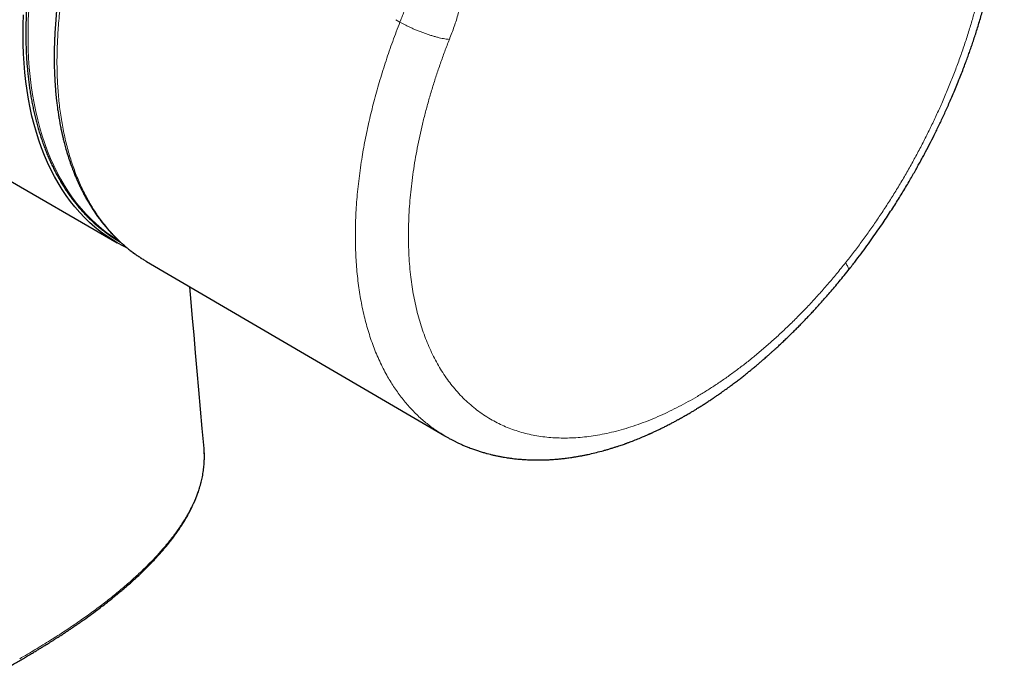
# Model space of a CAD drawing. Header units: millimetres. Extents: x 8 to 960, y 12 to 931.
# Tile 53 of 175: x 774 to 827, y 106 to 141. Entities that reach past the tile are written whole.
import ezdxf

# ---------------------------------------------------------------- set-up
doc = ezdxf.new("R2010")
doc.units = ezdxf.units.MM

msp = doc.modelspace()

# ---------------------------------------------------------------- linework, layer by layer
at = {"color": 8, "linetype": 'Continuous', "lineweight": 0}
msp.add_line((794.278, 140.948), (794.492, 140.823), dxfattribs=at)
at = {"color": 7, "linetype": 'Continuous', "lineweight": 30}
for p, q in [((764.141, 137.88), (779.424, 129.057)), ((780.951, 128.091), (780.974, 128.078)), ((780.963, 128.085), (780.983, 128.073)), ((780.973, 128.076), (796.879, 118.781)), ((784.043, 118.112), (784.044, 118.106))]:
    msp.add_line(p, q, dxfattribs=at)
at = {"color": 7, "linetype": 'Continuous', "lineweight": 30, "flags": 128}
for points in [[(779.967, 128.771), (779.745, 128.882), (779.423, 129.058), (779.11, 129.249), (778.805, 129.453), (778.509, 129.672), (778.222, 129.905), (777.944, 130.152), (777.676, 130.412), (777.417, 130.686), (777.167, 130.973), (776.928, 131.273), (776.698, 131.586), (776.479, 131.912), (776.27, 132.25), (776.071, 132.6), (775.883, 132.962), (775.706, 133.336), (775.54, 133.722), (775.384, 134.118), (775.24, 134.526), (775.107, 134.944), (774.985, 135.373), (774.875, 135.811), (774.776, 136.26), (774.688, 136.717), (774.612, 137.185), (774.548, 137.66), (774.495, 138.145), (774.454, 138.637), (774.424, 139.137), (774.407, 139.645), (774.401, 140.16), (774.407, 140.682), (774.424, 141.21)], [(784.046, 118.112), (783.953, 119.167), (783.862, 120.21), (783.772, 121.231), (783.685, 122.229), (783.599, 123.206), (783.516, 124.16), (783.439, 125.039), (783.364, 125.898), (783.291, 126.721)]]:
    msp.add_lwpolyline(points, dxfattribs=at)
at = {"color": 8, "linetype": 'Continuous', "lineweight": 0, "flags": 128}
msp.add_lwpolyline([(774.701, 141.476), (774.677, 140.948), (774.664, 140.425), (774.663, 139.909), (774.674, 139.4), (774.696, 138.898), (774.73, 138.404), (774.776, 137.918), (774.833, 137.44), (774.902, 136.97), (774.982, 136.51), (775.074, 136.059), (775.178, 135.617), (775.292, 135.185), (775.418, 134.763), (775.555, 134.352), (775.703, 133.951), (775.862, 133.561), (776.032, 133.183), (776.213, 132.816), (776.404, 132.461), (776.606, 132.117), (776.818, 131.786), (777.04, 131.468), (777.272, 131.162), (777.515, 130.869), (777.767, 130.589), (778.028, 130.322), (778.299, 130.069), (778.579, 129.83), (778.868, 129.604), (779.166, 129.392), (779.473, 129.195), (779.512, 129.171)], dxfattribs=at)
at = {"color": 7, "linetype": 'Continuous', "lineweight": 30}
for points, knots in [([(782.539, 161.495), (782.464, 161.397), (782.31, 161.196), (782.079, 160.887), (781.848, 160.57), (781.618, 160.25), (781.392, 159.928), (781.168, 159.603), (780.947, 159.275), (780.729, 158.945), (780.514, 158.612), (780.302, 158.277), (780.093, 157.94), (779.888, 157.601), (779.685, 157.259), (779.485, 156.916), (779.289, 156.57), (779.097, 156.223), (778.907, 155.875), (778.721, 155.524), (778.539, 155.173), (778.36, 154.819), (778.185, 154.465), (778.013, 154.109), (777.845, 153.752), (777.681, 153.394), (777.52, 153.036), (777.364, 152.676), (777.211, 152.316), (777.062, 151.955), (776.917, 151.593), (776.776, 151.232), (776.639, 150.869), (776.506, 150.507), (776.377, 150.144), (776.253, 149.781), (776.132, 149.419), (776.016, 149.056), (775.904, 148.694), (775.796, 148.332), (775.693, 147.971), (775.594, 147.61), (775.499, 147.25), (775.408, 146.89), (775.322, 146.532), (775.24, 146.174), (775.163, 145.817), (775.09, 145.462), (775.022, 145.107), (774.958, 144.754), (774.899, 144.403), (774.844, 144.052), (774.794, 143.704), (774.749, 143.357), (774.708, 143.012), (774.671, 142.669), (774.64, 142.327), (774.612, 141.988), (774.59, 141.651), (774.572, 141.317), (774.559, 140.984), (774.55, 140.654), (774.546, 140.327), (774.546, 140.002), (774.552, 139.68), (774.562, 139.36), (774.576, 139.044), (774.595, 138.73), (774.619, 138.419), (774.648, 138.112), (774.681, 137.808), (774.719, 137.507), (774.761, 137.209), (774.808, 136.915), (774.859, 136.625), (774.916, 136.338), (774.976, 136.054), (775.041, 135.775), (775.111, 135.499), (775.185, 135.228), (775.264, 134.96), (775.347, 134.696), (775.435, 134.437), (775.527, 134.181), (775.624, 133.93), (775.725, 133.684), (775.83, 133.442), (775.939, 133.204), (776.053, 132.971), (776.171, 132.742), (776.293, 132.519), (776.42, 132.3), (776.55, 132.085), (776.685, 131.876), (776.824, 131.672), (776.967, 131.472), (777.113, 131.278), (777.264, 131.089), (777.419, 130.905), (777.577, 130.726), (777.739, 130.552), (777.905, 130.384), (778.075, 130.221), (778.249, 130.063), (778.426, 129.911), (778.606, 129.764), (778.79, 129.623), (778.978, 129.487), (779.169, 129.357), (779.364, 129.232), (779.505, 129.146), (779.582, 129.103), (779.593, 129.097)], [0, 0, 0, 0, 0.008686, 0.017857, 0.027028, 0.036199, 0.04537, 0.054541, 0.063712, 0.072883, 0.082054, 0.091225, 0.100395, 0.109566, 0.118737, 0.127907, 0.137078, 0.146249, 0.155419, 0.16459, 0.173761, 0.182932, 0.192102, 0.201273, 0.210444, 0.219615, 0.228786, 0.237958, 0.247129, 0.2563, 0.265472, 0.274644, 0.283816, 0.292988, 0.30216, 0.311332, 0.320504, 0.329677, 0.33885, 0.348023, 0.357196, 0.36637, 0.375543, 0.384717, 0.393891, 0.403066, 0.41224, 0.421415, 0.43059, 0.439766, 0.448941, 0.458117, 0.467294, 0.47647, 0.485647, 0.494824, 0.504001, 0.513178, 0.522356, 0.531534, 0.540712, 0.54989, 0.559069, 0.568247, 0.577426, 0.586605, 0.595784, 0.604963, 0.614142, 0.623321, 0.6325, 0.641679, 0.650857, 0.660036, 0.669214, 0.678391, 0.687568, 0.696745, 0.705921, 0.715096, 0.72427, 0.733443, 0.742615, 0.751786, 0.760955, 0.770123, 0.77929, 0.788454, 0.797617, 0.806778, 0.815936, 0.825093, 0.834247, 0.843398, 0.852547, 0.861694, 0.870837, 0.879978, 0.889117, 0.898253, 0.907386, 0.916516, 0.925645, 0.934771, 0.943894, 0.953016, 0.962136, 0.971255, 0.980373, 0.989489, 0.998605, 1, 1, 1, 1]), ([(818.379, 127.583), (818.497, 127.734), (818.73, 128.028), (819.066, 128.47), (819.384, 128.901), (819.686, 129.32), (819.971, 129.726), (820.234, 130.112), (820.478, 130.477), (820.703, 130.821), (820.914, 131.152), (821.113, 131.469), (821.305, 131.783), (821.491, 132.091), (821.669, 132.393), (821.833, 132.676), (821.983, 132.94), (822.121, 133.187), (822.253, 133.426), (822.382, 133.664), (822.557, 133.993), (822.778, 134.417), (823.042, 134.942), (823.305, 135.486), (823.567, 136.047), (823.795, 136.557), (823.987, 137.003), (824.143, 137.374), (824.289, 137.732), (824.425, 138.075), (824.551, 138.403), (824.667, 138.712), (824.772, 139.001), (824.87, 139.276), (824.966, 139.55), (825.062, 139.833), (825.159, 140.13), (825.259, 140.441), (825.359, 140.765), (825.459, 141.098), (825.566, 141.469), (825.677, 141.871), (825.79, 142.302), (825.873, 142.635), (825.93, 142.874), (825.964, 143.022), (825.999, 143.172), (826.033, 143.325), (826.067, 143.48), (826.1, 143.635), (826.128, 143.769), (826.15, 143.876), (826.164, 143.95), (826.176, 144.007), (826.184, 144.049), (826.191, 144.085), (826.199, 144.127), (826.211, 144.186), (826.226, 144.266), (826.245, 144.366), (826.266, 144.484), (826.289, 144.613), (826.34, 144.901), (826.411, 145.342), (826.475, 145.801), (826.516, 146.121), (826.537, 146.303), (826.557, 146.474), (826.574, 146.635), (826.589, 146.785), (826.6, 146.906), (826.609, 146.996), (826.614, 147.055), (826.618, 147.105), (826.622, 147.152), (826.626, 147.206), (826.632, 147.274), (826.638, 147.358), (826.646, 147.465), (826.655, 147.594), (826.664, 147.738), (826.673, 147.881), (826.68, 148.016), (826.686, 148.145), (826.691, 148.266), (826.695, 148.393), (826.699, 148.527), (826.703, 148.672), (826.706, 148.821), (826.707, 148.948), (826.708, 149.052), (826.708, 149.124), (826.708, 149.187), (826.708, 149.235), (826.708, 149.271), (826.708, 149.305), (826.707, 149.344), (826.707, 149.4), (826.706, 149.476), (826.705, 149.574), (826.702, 149.686), (826.699, 149.805), (826.693, 150.01), (826.681, 150.29), (826.664, 150.562), (826.651, 150.743), (826.644, 150.836), (826.637, 150.916), (826.632, 150.982), (826.627, 151.031), (826.624, 151.065), (826.622, 151.093), (826.619, 151.126), (826.614, 151.171), (826.609, 151.23), (826.602, 151.298), (826.592, 151.39), (826.58, 151.498), (826.566, 151.618), (826.546, 151.773), (826.52, 151.969), (826.485, 152.208), (826.445, 152.451), (826.401, 152.7), (826.359, 152.918), (826.321, 153.102), (826.29, 153.247), (826.259, 153.385), (826.229, 153.514), (826.197, 153.644), (826.162, 153.786), (826.122, 153.939), (826.079, 154.093), (826.038, 154.238), (825.998, 154.372), (825.961, 154.494), (825.927, 154.601), (825.898, 154.692), (825.873, 154.767), (825.851, 154.832), (825.829, 154.896), (825.804, 154.969), (825.775, 155.052), (825.741, 155.147), (825.701, 155.255), (825.656, 155.371), (825.611, 155.487), (825.566, 155.598), (825.523, 155.702), (825.48, 155.804), (825.436, 155.906), (825.383, 156.027), (825.319, 156.165), (825.243, 156.325), (825.17, 156.475), (825.1, 156.611), (825.041, 156.724), (824.986, 156.826), (824.935, 156.919), (824.884, 157.01), (824.83, 157.104), (824.774, 157.2), (824.715, 157.298), (824.655, 157.396), (824.59, 157.5), (824.519, 157.609), (824.446, 157.719), (824.376, 157.821), (824.315, 157.908), (824.258, 157.989), (824.2, 158.069), (824.135, 158.156), (824.064, 158.249), (823.986, 158.35), (823.91, 158.445), (823.841, 158.529), (823.78, 158.602), (823.719, 158.673), (823.66, 158.742), (823.604, 158.806), (823.553, 158.862), (823.503, 158.917), (823.448, 158.977), (823.383, 159.045), (823.314, 159.117), (823.245, 159.187), (823.175, 159.257), (823.104, 159.326), (823.032, 159.395), (822.961, 159.462), (822.889, 159.527), (822.815, 159.594), (822.735, 159.665), (822.648, 159.739), (822.567, 159.807), (822.495, 159.866), (822.434, 159.915), (822.377, 159.96), (822.324, 160.001), (822.271, 160.042), (822.209, 160.089), (822.136, 160.143), (822.057, 160.201), (821.98, 160.255), (821.907, 160.306), (821.838, 160.353), (821.77, 160.398), (821.699, 160.444), (821.628, 160.49), (821.558, 160.534), (821.49, 160.576), (821.418, 160.619), (821.367, 160.65), (821.342, 160.664)], [0, 0, 0, 0, 0.013527, 0.026561, 0.039102, 0.051149, 0.062703, 0.073763, 0.083739, 0.093277, 0.102376, 0.111037, 0.119259, 0.127917, 0.13603, 0.143597, 0.150618, 0.157093, 0.16327, 0.169538, 0.175902, 0.189159, 0.202813, 0.216867, 0.23132, 0.246172, 0.256016, 0.265516, 0.274627, 0.283347, 0.291676, 0.299615, 0.306853, 0.313733, 0.320511, 0.327684, 0.335264, 0.343107, 0.351343, 0.359932, 0.368486, 0.379691, 0.390667, 0.401495, 0.405227, 0.409023, 0.412882, 0.416804, 0.420789, 0.424837, 0.428806, 0.431168, 0.433086, 0.434559, 0.435588, 0.43631, 0.437366, 0.438837, 0.440935, 0.443535, 0.446638, 0.450103, 0.453585, 0.469127, 0.484672, 0.489749, 0.494564, 0.499116, 0.503406, 0.507432, 0.511176, 0.513075, 0.514671, 0.515961, 0.517045, 0.518467, 0.52031, 0.522575, 0.52526, 0.528965, 0.533028, 0.536923, 0.540626, 0.544139, 0.547461, 0.550593, 0.554586, 0.558503, 0.562606, 0.566896, 0.569111, 0.571241, 0.572983, 0.574326, 0.575269, 0.576049, 0.577139, 0.578551, 0.580783, 0.583525, 0.586777, 0.590246, 0.593661, 0.604177, 0.614156, 0.617175, 0.619907, 0.622235, 0.624158, 0.625677, 0.626514, 0.627182, 0.628115, 0.629437, 0.63115, 0.633249, 0.635448, 0.63927, 0.64282, 0.646101, 0.653167, 0.660345, 0.667712, 0.675307, 0.683272, 0.687914, 0.692554, 0.696901, 0.700943, 0.704822, 0.709351, 0.714548, 0.719594, 0.724329, 0.728753, 0.732816, 0.736378, 0.739429, 0.741968, 0.743855, 0.746018, 0.74846, 0.751224, 0.754458, 0.758176, 0.76232, 0.766508, 0.770314, 0.773893, 0.777498, 0.781134, 0.784782, 0.79046, 0.796138, 0.802276, 0.807021, 0.81126, 0.815024, 0.818571, 0.821953, 0.825486, 0.829431, 0.833133, 0.837011, 0.841089, 0.845479, 0.850181, 0.854507, 0.858099, 0.86102, 0.864578, 0.868201, 0.872158, 0.8766, 0.881363, 0.884598, 0.887883, 0.891131, 0.894341, 0.89732, 0.899887, 0.90217, 0.905042, 0.90838, 0.911958, 0.915402, 0.918705, 0.922269, 0.925748, 0.929147, 0.932467, 0.935839, 0.939591, 0.94371, 0.947785, 0.950711, 0.953508, 0.956046, 0.958309, 0.960544, 0.963107, 0.966553, 0.970142, 0.97343, 0.976417, 0.9793, 0.982187, 0.985237, 0.988702, 0.991718, 0.994744, 0.997496, 1, 1, 1, 1]), ([(783.722, 159.821), (783.671, 159.752), (783.515, 159.543), (783.263, 159.192), (782.969, 158.773), (782.674, 158.342), (782.38, 157.9), (782.087, 157.449), (781.813, 157.014), (781.555, 156.593), (781.312, 156.187), (781.085, 155.796), (780.873, 155.425), (780.678, 155.073), (780.497, 154.74), (780.33, 154.428), (780.155, 154.093), (779.968, 153.727), (779.766, 153.322), (779.567, 152.911), (779.371, 152.493), (779.176, 152.068), (778.973, 151.61), (778.763, 151.118), (778.546, 150.593), (778.335, 150.06), (778.131, 149.521), (777.937, 148.982), (777.754, 148.451), (777.583, 147.932), (777.424, 147.424), (777.278, 146.931), (777.143, 146.452), (777.018, 145.982), (776.9, 145.509), (776.791, 145.049), (776.692, 144.598), (776.601, 144.159), (776.515, 143.709), (776.434, 143.248), (776.359, 142.781), (776.288, 142.289), (776.225, 141.782), (776.171, 141.269), (776.128, 140.777), (776.104, 140.41), (776.09, 140.166), (776.084, 140.045), (776.079, 139.943), (776.076, 139.861), (776.074, 139.801), (776.072, 139.758), (776.071, 139.72), (776.069, 139.672), (776.068, 139.61), (776.065, 139.51), (776.062, 139.376), (776.059, 139.208), (776.058, 139.032), (776.058, 138.847), (776.06, 138.621), (776.065, 138.349), (776.076, 138.031), (776.092, 137.7), (776.115, 137.36), (776.144, 137.012), (776.176, 136.697), (776.21, 136.414), (776.243, 136.166), (776.281, 135.915), (776.322, 135.663), (776.361, 135.447), (776.394, 135.273), (776.419, 135.147), (776.442, 135.039), (776.461, 134.949), (776.477, 134.878), (776.489, 134.823), (776.499, 134.781), (776.506, 134.751), (776.513, 134.723), (776.52, 134.69), (776.531, 134.645), (776.55, 134.569), (776.576, 134.464), (776.609, 134.333), (776.647, 134.195), (776.69, 134.039), (776.741, 133.867), (776.798, 133.681), (776.857, 133.498), (776.918, 133.319), (776.979, 133.146), (777.047, 132.963), (777.122, 132.772), (777.203, 132.576), (777.267, 132.427), (777.314, 132.321), (777.344, 132.255), (777.373, 132.191), (777.402, 132.129), (777.429, 132.071), (777.452, 132.023), (777.47, 131.987), (777.482, 131.963), (777.491, 131.945), (777.499, 131.928), (777.509, 131.909), (777.52, 131.886), (777.538, 131.849), (777.565, 131.797), (777.602, 131.725), (777.645, 131.642), (777.696, 131.549), (777.752, 131.446), (777.814, 131.337), (777.88, 131.223), (777.951, 131.105), (778.025, 130.985), (778.118, 130.839), (778.233, 130.666), (778.343, 130.509), (778.428, 130.392), (778.482, 130.32), (778.53, 130.256), (778.57, 130.205), (778.601, 130.165), (778.627, 130.132), (778.65, 130.103), (778.675, 130.072), (778.714, 130.024), (778.769, 129.957), (778.841, 129.872), (778.92, 129.782), (779.001, 129.69), (779.086, 129.598), (779.162, 129.517), (779.23, 129.447), (779.289, 129.386), (779.35, 129.327), (779.41, 129.268), (779.467, 129.213), (779.519, 129.165), (779.562, 129.125), (779.596, 129.094), (779.624, 129.068), (779.65, 129.045), (779.682, 129.017), (779.722, 128.981), (779.774, 128.936), (779.834, 128.885), (779.904, 128.827), (779.982, 128.763), (780.069, 128.694), (780.161, 128.623), (780.256, 128.552), (780.375, 128.466), (780.514, 128.369), (780.675, 128.263), (780.785, 128.192), (780.843, 128.157), (780.848, 128.154)], [0, 0, 0, 0, 0.006149, 0.018782, 0.030983, 0.042757, 0.056094, 0.068854, 0.081043, 0.092667, 0.103948, 0.114648, 0.124769, 0.134313, 0.14328, 0.151671, 0.159487, 0.17022, 0.18094, 0.191817, 0.20285, 0.214033, 0.225364, 0.2389, 0.252628, 0.266538, 0.280608, 0.294749, 0.308565, 0.322087, 0.335326, 0.348285, 0.360745, 0.372943, 0.385239, 0.398073, 0.409392, 0.421095, 0.433134, 0.445508, 0.458221, 0.47104, 0.485711, 0.499905, 0.513631, 0.526897, 0.53091, 0.534381, 0.537287, 0.539627, 0.5414, 0.542394, 0.543345, 0.544712, 0.546501, 0.548713, 0.553293, 0.558148, 0.563271, 0.568663, 0.574323, 0.583241, 0.592751, 0.602737, 0.613081, 0.623777, 0.634821, 0.642547, 0.650431, 0.658472, 0.666672, 0.674971, 0.679699, 0.683881, 0.687518, 0.690611, 0.692877, 0.694724, 0.696151, 0.697159, 0.697844, 0.698952, 0.70051, 0.702517, 0.706739, 0.711257, 0.716067, 0.72117, 0.727627, 0.734376, 0.741027, 0.747553, 0.753956, 0.760236, 0.768078, 0.77566, 0.782807, 0.785492, 0.788107, 0.790652, 0.793127, 0.795527, 0.797574, 0.798925, 0.799903, 0.800523, 0.801151, 0.801934, 0.802875, 0.803972, 0.80639, 0.809335, 0.812806, 0.816692, 0.821077, 0.825791, 0.830703, 0.835811, 0.841114, 0.846612, 0.855454, 0.864749, 0.868528, 0.872095, 0.875155, 0.87771, 0.879619, 0.881096, 0.882464, 0.884005, 0.885718, 0.889586, 0.894122, 0.898733, 0.903589, 0.908482, 0.913412, 0.916719, 0.920043, 0.923383, 0.92674, 0.93, 0.932832, 0.935094, 0.936957, 0.938423, 0.939669, 0.941169, 0.943484, 0.946254, 0.949477, 0.953155, 0.957288, 0.961789, 0.966693, 0.971579, 0.976323, 0.984445, 0.992116, 0.999337, 1, 1, 1, 1]), ([(796.878, 118.782), (796.899, 118.77), (796.943, 118.744), (797.009, 118.707), (797.082, 118.666), (797.157, 118.625), (797.233, 118.585), (797.307, 118.546), (797.377, 118.51), (797.445, 118.477), (797.51, 118.445), (797.582, 118.411), (797.662, 118.373), (797.751, 118.333), (797.841, 118.293), (797.93, 118.255), (798.022, 118.217), (798.125, 118.175), (798.237, 118.131), (798.351, 118.089), (798.459, 118.05), (798.565, 118.013), (798.669, 117.979), (798.772, 117.946), (798.871, 117.916), (798.968, 117.887), (799.059, 117.861), (799.168, 117.831), (799.302, 117.797), (799.465, 117.757), (799.639, 117.719), (799.814, 117.683), (799.987, 117.652), (800.162, 117.622), (800.341, 117.596), (800.508, 117.574), (800.65, 117.558), (800.771, 117.546), (800.89, 117.535), (801.015, 117.525), (801.151, 117.516), (801.298, 117.508), (801.453, 117.501), (801.6, 117.497), (801.733, 117.496), (801.846, 117.495), (801.948, 117.496), (802.046, 117.497), (802.149, 117.5), (802.261, 117.503), (802.379, 117.508), (802.5, 117.515), (802.622, 117.522), (802.745, 117.531), (802.866, 117.541), (802.98, 117.551), (803.082, 117.562), (803.173, 117.572), (803.269, 117.583), (803.378, 117.596), (803.511, 117.614), (803.661, 117.635), (803.829, 117.662), (804.003, 117.691), (804.178, 117.723), (804.35, 117.757), (804.582, 117.806), (804.879, 117.874), (805.173, 117.949), (805.406, 118.013), (805.577, 118.062), (805.753, 118.115), (805.923, 118.168), (806.079, 118.218), (806.219, 118.265), (806.342, 118.307), (806.434, 118.339), (806.498, 118.362), (806.545, 118.379), (806.598, 118.398), (806.66, 118.421), (806.733, 118.448), (806.879, 118.503), (807.097, 118.588), (807.317, 118.678), (807.474, 118.745), (807.563, 118.782), (807.643, 118.817), (807.711, 118.847), (807.766, 118.871), (807.807, 118.89), (807.836, 118.903), (807.864, 118.915), (807.896, 118.93), (807.939, 118.95), (807.998, 118.976), (808.068, 119.009), (808.147, 119.046), (808.226, 119.083), (808.337, 119.136), (808.481, 119.206), (808.661, 119.296), (808.847, 119.391), (809.005, 119.474), (809.129, 119.54), (809.213, 119.585), (809.286, 119.625), (809.344, 119.657), (809.387, 119.68), (809.422, 119.7), (809.458, 119.72), (809.508, 119.748), (809.573, 119.785), (809.655, 119.831), (809.75, 119.886), (809.853, 119.946), (809.975, 120.018), (810.11, 120.098), (810.254, 120.185), (810.378, 120.262), (810.484, 120.329), (810.577, 120.387), (810.67, 120.446), (810.765, 120.507), (810.863, 120.571), (810.962, 120.636), (811.044, 120.69), (811.105, 120.731), (811.142, 120.756), (811.172, 120.776), (811.201, 120.796), (811.236, 120.82), (811.286, 120.853), (811.351, 120.898), (811.433, 120.954), (811.527, 121.02), (811.676, 121.125), (811.872, 121.264), (812.106, 121.436), (812.323, 121.598), (812.524, 121.751), (812.709, 121.895), (812.886, 122.034), (813.051, 122.166), (813.202, 122.288), (813.328, 122.391), (813.43, 122.476), (813.511, 122.545), (813.582, 122.604), (813.643, 122.655), (813.7, 122.704), (813.755, 122.751), (813.813, 122.801), (813.879, 122.858), (813.961, 122.929), (814.058, 123.014), (814.163, 123.107), (814.27, 123.203), (814.375, 123.297), (814.48, 123.392), (814.581, 123.485), (814.716, 123.609), (814.878, 123.761), (815.063, 123.937), (815.23, 124.097), (815.367, 124.231), (815.477, 124.34), (815.565, 124.427), (815.647, 124.51), (815.731, 124.594), (815.821, 124.685), (815.917, 124.784), (816.035, 124.905), (816.175, 125.052), (816.341, 125.226), (816.518, 125.416), (816.709, 125.623), (816.913, 125.849), (817.13, 126.093), (817.359, 126.355), (817.6, 126.635), (817.851, 126.933), (818.112, 127.251), (818.288, 127.471), (818.379, 127.583)], [0, 0, 0, 0, 0.002815, 0.006224, 0.010251, 0.014892, 0.01944, 0.023521, 0.027729, 0.031303, 0.034717, 0.038207, 0.0426, 0.047405, 0.052221, 0.056727, 0.061302, 0.066381, 0.072906, 0.078792, 0.084014, 0.0893, 0.094907, 0.09975, 0.104921, 0.109799, 0.114224, 0.118342, 0.125978, 0.133916, 0.142286, 0.151236, 0.159386, 0.167146, 0.176315, 0.185044, 0.190841, 0.196416, 0.201994, 0.20765, 0.213957, 0.220974, 0.228212, 0.235532, 0.241337, 0.246554, 0.251095, 0.255371, 0.260096, 0.265232, 0.270634, 0.276297, 0.281654, 0.287292, 0.293003, 0.29816, 0.302721, 0.306733, 0.310454, 0.315771, 0.321359, 0.32833, 0.336019, 0.34383, 0.351741, 0.359414, 0.366741, 0.382618, 0.398909, 0.405726, 0.413472, 0.421546, 0.429024, 0.435897, 0.442132, 0.447541, 0.4521, 0.454148, 0.456036, 0.458299, 0.461043, 0.464268, 0.467973, 0.480246, 0.492901, 0.496957, 0.500967, 0.504503, 0.507503, 0.509969, 0.511616, 0.512892, 0.513886, 0.515258, 0.517141, 0.519534, 0.52294, 0.526434, 0.5299, 0.53334, 0.541057, 0.548784, 0.556951, 0.565588, 0.569537, 0.573396, 0.576609, 0.579139, 0.581056, 0.582262, 0.583714, 0.585899, 0.588784, 0.592368, 0.596651, 0.60139, 0.605971, 0.612791, 0.619148, 0.625042, 0.62924, 0.633238, 0.637328, 0.641545, 0.645886, 0.650353, 0.654626, 0.656809, 0.658478, 0.659634, 0.660743, 0.662317, 0.664359, 0.667363, 0.671014, 0.675313, 0.680027, 0.690967, 0.701458, 0.711501, 0.720224, 0.728578, 0.736565, 0.744155, 0.75103, 0.757102, 0.76131, 0.765024, 0.768242, 0.770965, 0.773387, 0.776144, 0.778417, 0.781432, 0.785197, 0.789712, 0.794977, 0.799639, 0.804644, 0.809528, 0.814243, 0.81879, 0.828333, 0.837039, 0.844908, 0.851942, 0.856533, 0.860681, 0.864456, 0.868433, 0.872742, 0.877383, 0.882357, 0.889738, 0.897747, 0.906384, 0.915648, 0.925746, 0.936497, 0.947899, 0.959951, 0.972652, 0.986002, 1, 1, 1, 1]), ([(773.399, 106.345), (773.498, 106.4), (773.691, 106.508), (773.97, 106.666), (774.23, 106.816), (774.471, 106.956), (774.693, 107.087), (774.898, 107.209), (775.085, 107.322), (775.257, 107.426), (775.413, 107.521), (775.553, 107.608), (775.675, 107.683), (775.778, 107.748), (775.863, 107.801), (775.934, 107.846), (775.993, 107.883), (776.041, 107.914), (776.081, 107.939), (776.123, 107.966), (776.175, 108), (776.242, 108.042), (776.321, 108.094), (776.415, 108.155), (776.535, 108.233), (776.678, 108.327), (776.84, 108.435), (777.002, 108.544), (777.163, 108.653), (777.322, 108.762), (777.479, 108.872), (777.725, 109.045), (778.054, 109.282), (778.413, 109.548), (778.712, 109.777), (778.954, 109.966), (779.185, 110.151), (779.405, 110.33), (779.615, 110.504), (779.815, 110.675), (780.019, 110.852), (780.231, 111.041), (780.453, 111.243), (780.679, 111.455), (780.906, 111.675), (781.144, 111.913), (781.387, 112.166), (781.577, 112.373), (781.709, 112.52), (781.785, 112.606), (781.858, 112.691), (781.926, 112.771), (781.98, 112.836), (782.022, 112.886), (782.053, 112.924), (782.079, 112.955), (782.1, 112.981), (782.117, 113.002), (782.135, 113.024), (782.158, 113.053), (782.189, 113.091), (782.227, 113.14), (782.273, 113.199), (782.324, 113.265), (782.411, 113.378), (782.526, 113.534), (782.666, 113.732), (782.798, 113.926), (782.925, 114.123), (783.052, 114.33), (783.179, 114.549), (783.278, 114.733), (783.351, 114.875), (783.397, 114.968), (783.438, 115.055), (783.474, 115.132), (783.505, 115.198), (783.53, 115.255), (783.55, 115.303), (783.568, 115.344), (783.585, 115.384), (783.603, 115.428), (783.624, 115.48), (783.651, 115.549), (783.685, 115.638), (783.725, 115.749), (783.767, 115.871), (783.81, 116.006), (783.853, 116.152), (783.893, 116.302), (783.929, 116.454), (783.961, 116.608), (783.99, 116.767), (784.014, 116.927), (784.033, 117.084), (784.048, 117.236), (784.059, 117.401), (784.065, 117.578), (784.064, 117.764), (784.059, 117.939), (784.05, 118.052), (784.046, 118.105)], [0, 0, 0, 0, 0.017691, 0.03435, 0.049978, 0.064576, 0.078144, 0.090683, 0.102192, 0.112671, 0.122545, 0.131289, 0.138902, 0.145384, 0.150736, 0.154956, 0.158875, 0.161908, 0.164075, 0.166515, 0.169882, 0.174091, 0.179194, 0.185191, 0.192082, 0.202322, 0.212968, 0.223575, 0.234142, 0.244671, 0.25516, 0.265611, 0.294146, 0.322377, 0.340263, 0.357588, 0.37435, 0.390549, 0.406186, 0.421261, 0.436172, 0.453169, 0.470805, 0.48908, 0.507997, 0.527373, 0.549523, 0.571857, 0.578914, 0.585989, 0.593083, 0.599748, 0.605475, 0.608991, 0.612028, 0.614587, 0.616667, 0.618268, 0.619831, 0.622026, 0.625179, 0.629106, 0.633806, 0.639263, 0.64492, 0.660986, 0.676555, 0.691627, 0.70666, 0.722581, 0.739417, 0.757167, 0.764508, 0.771762, 0.778296, 0.784071, 0.789088, 0.793347, 0.796847, 0.799821, 0.802572, 0.805866, 0.809703, 0.814083, 0.821453, 0.829681, 0.838766, 0.848708, 0.859508, 0.871168, 0.881845, 0.893154, 0.905053, 0.916817, 0.928181, 0.939144, 0.949707, 0.963573, 0.976679, 0.989022, 1, 1, 1, 1])]:
    msp.add_open_spline(points, degree=3, knots=knots, dxfattribs=at)
at = {"color": 8, "linetype": 'Continuous', "lineweight": 0}
for points, knots in [([(783.855, 159.633), (783.699, 159.421), (783.31, 158.892), (782.715, 158.019), (782.071, 157.021), (781.455, 156.006), (780.869, 154.976), (780.312, 153.934), (779.787, 152.88), (779.294, 151.817), (778.834, 150.747), (778.407, 149.671), (778.015, 148.592), (777.659, 147.511), (777.339, 146.429), (777.056, 145.35), (776.812, 144.277), (776.609, 143.215), (776.446, 142.171), (776.324, 141.147), (776.244, 140.146), (776.205, 139.168), (776.206, 138.216), (776.248, 137.291), (776.33, 136.395), (776.453, 135.529), (776.615, 134.694), (776.818, 133.892), (777.06, 133.125), (777.341, 132.395), (777.662, 131.702), (778.022, 131.048), (778.42, 130.437), (778.855, 129.871), (779.323, 129.353), (779.822, 128.884), (780.355, 128.471), (780.733, 128.208), (780.94, 128.097), (780.951, 128.091)], [0, 0, 0, 0, 0.0187955, 0.0468674, 0.0748466, 0.102753, 0.1306055, 0.1584225, 0.1862219, 0.2140211, 0.241838, 0.2696903, 0.2975963, 0.3255751, 0.3536464, 0.3818311, 0.4101514, 0.4384716, 0.4666559, 0.4947266, 0.5227045, 0.5506095, 0.5784607, 0.6062764, 0.6340744, 0.6618725, 0.6896883, 0.7175398, 0.7454452, 0.7734236, 0.8014949, 0.8296799, 0.858001, 0.8863222, 0.9145076, 0.9425795, 0.9705587, 0.9984651, 1, 1, 1, 1]), ([(810.572, 156.799), (810.75, 156.905), (811.107, 157.115), (811.64, 157.404), (812.173, 157.672), (812.704, 157.919), (813.232, 158.143), (813.747, 158.341), (814.248, 158.513), (814.736, 158.662), (815.219, 158.79), (815.697, 158.897), (816.17, 158.983), (816.637, 159.048), (817.098, 159.092), (817.551, 159.115), (817.998, 159.117), (818.434, 159.098), (818.86, 159.059), (819.274, 158.999), (819.68, 158.92), (820.087, 158.817), (820.494, 158.69), (820.9, 158.536), (821.293, 158.358), (821.674, 158.158), (822.041, 157.935), (822.389, 157.695), (822.716, 157.439), (823.025, 157.168), (823.321, 156.879), (823.603, 156.571), (823.872, 156.245), (824.127, 155.9), (824.367, 155.537), (824.593, 155.157), (824.804, 154.76), (824.999, 154.348), (825.178, 153.924), (825.341, 153.486), (825.49, 153.035), (825.627, 152.556), (825.751, 152.051), (825.861, 151.517), (825.952, 150.968), (826.026, 150.405), (826.081, 149.828), (826.116, 149.25), (826.134, 148.671), (826.135, 148.094), (826.12, 147.507), (826.089, 146.911), (826.042, 146.307), (825.979, 145.695), (825.899, 145.076), (825.804, 144.45), (825.692, 143.819), (825.565, 143.186), (825.424, 142.553), (825.268, 141.92), (825.098, 141.284), (824.909, 140.628), (824.698, 139.953), (824.466, 139.261), (824.217, 138.567), (823.953, 137.874), (823.672, 137.183), (823.382, 136.506), (823.083, 135.845), (822.777, 135.201), (822.458, 134.56), (822.126, 133.924), (821.783, 133.293), (821.428, 132.668), (821.061, 132.049), (820.683, 131.438), (820.295, 130.834), (819.899, 130.243), (819.496, 129.663), (819.086, 129.097), (818.668, 128.539), (818.383, 128.177), (818.24, 127.996)], [0, 0, 0, 0, 0.0130663, 0.026133, 0.0392, 0.0522673, 0.0653345, 0.0784016, 0.0907218, 0.1030419, 0.1153617, 0.1276815, 0.1400016, 0.152322, 0.1646427, 0.1769636, 0.1892844, 0.201605, 0.2137052, 0.2258048, 0.237904, 0.2500027, 0.2630678, 0.2761333, 0.2891995, 0.3022664, 0.3153341, 0.3284022, 0.3407238, 0.3530453, 0.3653665, 0.3776871, 0.3900073, 0.4023271, 0.4146466, 0.4269662, 0.4392861, 0.4516064, 0.4637071, 0.475808, 0.4879089, 0.5000096, 0.5130764, 0.5261427, 0.5392083, 0.5522734, 0.5653386, 0.5784041, 0.5907238, 0.603044, 0.6153647, 0.6276857, 0.6400068, 0.6523276, 0.6646481, 0.676968, 0.6892874, 0.7016065, 0.7137058, 0.7258056, 0.7379058, 0.750006, 0.7630728, 0.7761393, 0.7892055, 0.8022715, 0.8153375, 0.8284037, 0.8407235, 0.8530434, 0.8653634, 0.8776832, 0.8900029, 0.9023223, 0.9146418, 0.9269613, 0.9392811, 0.9516011, 0.9637011, 0.9758011, 0.9879007, 1, 1, 1, 1]), ([(797.124, 139.899), (797.169, 140.014), (797.259, 140.242), (797.386, 140.586), (797.499, 140.929), (797.599, 141.271), (797.684, 141.611), (797.755, 141.946), (797.815, 142.289), (797.862, 142.636), (797.895, 142.989), (797.914, 143.334), (797.92, 143.672), (797.912, 144.002), (797.89, 144.322), (797.854, 144.632), (797.804, 144.93), (797.738, 145.216), (797.657, 145.486), (797.56, 145.739), (797.447, 145.972), (797.319, 146.187), (797.225, 146.321), (797.178, 146.388)], [0, 0, 0, 0, 0.044813, 0.08956, 0.134393, 0.179251, 0.224058, 0.268816, 0.313568, 0.362822, 0.412114, 0.461435, 0.510754, 0.560051, 0.609321, 0.658569, 0.707814, 0.757086, 0.806398, 0.854819, 0.903202, 0.951592, 1, 1, 1, 1]), ([(794.492, 140.823), (794.523, 140.902), (794.586, 141.06), (794.678, 141.303), (794.765, 141.557), (794.846, 141.822), (794.917, 142.1), (794.977, 142.389), (795.026, 142.687), (795.061, 142.99), (795.084, 143.294), (795.092, 143.594), (795.086, 143.887), (795.067, 144.167), (795.035, 144.431), (794.99, 144.675), (794.934, 144.897), (794.868, 145.095), (794.793, 145.27), (794.71, 145.424), (794.623, 145.562), (794.562, 145.648), (794.532, 145.69)], [0, 0, 0, 0, 0.040933, 0.082924, 0.126743, 0.17291, 0.221707, 0.273173, 0.327117, 0.383136, 0.440661, 0.499004, 0.557412, 0.615121, 0.671422, 0.725709, 0.777533, 0.826653, 0.873066, 0.917029, 0.959071, 1, 1, 1, 1]), ([(796.881, 118.785), (796.736, 118.871), (796.408, 119.066), (795.93, 119.425), (795.44, 119.851), (794.98, 120.323), (794.549, 120.84), (794.15, 121.4), (793.765, 122.034), (793.402, 122.745), (793.069, 123.539), (792.785, 124.38), (792.55, 125.263), (792.364, 126.189), (792.228, 127.153), (792.142, 128.154), (792.105, 129.191), (792.119, 130.26), (792.184, 131.361), (792.3, 132.489), (792.458, 133.589), (792.651, 134.654), (792.872, 135.674), (793.127, 136.702), (793.418, 137.733), (793.742, 138.764), (794.096, 139.795), (794.36, 140.481), (794.492, 140.823)], [0, 0, 0, 0, 0.028397, 0.06428, 0.100267, 0.136382, 0.17265, 0.209058, 0.245342, 0.287477, 0.32944, 0.371268, 0.412997, 0.454663, 0.496297, 0.537933, 0.579603, 0.621341, 0.663182, 0.705161, 0.747316, 0.783621, 0.820022, 0.856268, 0.892364, 0.928336, 0.964207, 1, 1, 1, 1]), ([(794.492, 140.823), (794.535, 140.798), (794.624, 140.747), (794.772, 140.669), (794.931, 140.589), (795.102, 140.509), (795.282, 140.429), (795.469, 140.351), (795.661, 140.277), (795.854, 140.206), (796.045, 140.142), (796.232, 140.084), (796.411, 140.033), (796.58, 139.99), (796.738, 139.955), (796.881, 139.929), (797.011, 139.91), (797.087, 139.903), (797.124, 139.899)], [0, 0, 0, 0, 0.057285, 0.116497, 0.177469, 0.239988, 0.303803, 0.368626, 0.434138, 0.5, 0.565863, 0.631375, 0.696197, 0.760012, 0.822531, 0.883503, 0.942716, 1, 1, 1, 1]), ([(818.24, 127.996), (818.084, 127.802), (817.773, 127.415), (817.294, 126.852), (816.809, 126.301), (816.316, 125.766), (815.816, 125.246), (815.32, 124.751), (814.828, 124.282), (814.341, 123.837), (813.85, 123.408), (813.356, 122.995), (812.859, 122.599), (812.359, 122.22), (811.858, 121.858), (811.355, 121.515), (810.851, 121.189), (810.35, 120.884), (809.853, 120.599), (809.359, 120.334), (808.866, 120.088), (808.361, 119.854), (807.846, 119.636), (807.321, 119.434), (806.8, 119.255), (806.283, 119.1), (805.772, 118.967), (805.275, 118.86), (804.794, 118.778), (804.328, 118.717), (803.869, 118.678), (803.417, 118.66), (802.972, 118.663), (802.535, 118.687), (802.107, 118.732), (801.687, 118.798), (801.277, 118.885), (800.878, 118.992), (800.492, 119.12), (800.119, 119.266), (799.756, 119.433), (799.395, 119.624), (799.036, 119.841), (798.681, 120.086), (798.341, 120.352), (798.015, 120.641), (797.703, 120.95), (797.412, 121.275), (797.142, 121.613), (796.89, 121.962), (796.654, 122.329), (796.431, 122.713), (796.224, 123.114), (796.031, 123.532), (795.853, 123.966), (795.691, 124.415), (795.544, 124.879), (795.413, 125.355), (795.299, 125.841), (795.2, 126.338), (795.117, 126.848), (795.049, 127.384), (794.995, 127.946), (794.959, 128.536), (794.94, 129.138), (794.94, 129.751), (794.959, 130.375), (794.995, 130.997), (795.047, 131.615), (795.114, 132.229), (795.197, 132.849), (795.296, 133.476), (795.411, 134.109), (795.543, 134.746), (795.69, 135.388), (795.852, 136.034), (796.03, 136.682), (796.221, 137.329), (796.426, 137.974), (796.645, 138.616), (796.876, 139.258), (797.041, 139.686), (797.124, 139.899)], [0, 0, 0, 0, 0.0130658, 0.0261321, 0.0391986, 0.0522652, 0.0653317, 0.078398, 0.0907175, 0.1030369, 0.1153565, 0.1276762, 0.1399961, 0.1523161, 0.164636, 0.1769557, 0.1892752, 0.2015946, 0.2136941, 0.2257938, 0.2378938, 0.249994, 0.2630608, 0.2761275, 0.2891938, 0.3022595, 0.3153252, 0.3283914, 0.3407116, 0.3530322, 0.3653532, 0.3776742, 0.3899951, 0.4023157, 0.4146356, 0.426955, 0.4392738, 0.4515924, 0.4636912, 0.4757904, 0.4878901, 0.4999904, 0.5130577, 0.5261253, 0.5391928, 0.55226, 0.5653268, 0.5783932, 0.5907127, 0.6030323, 0.6153522, 0.6276726, 0.6399935, 0.6523149, 0.6646364, 0.676958, 0.6892793, 0.7016001, 0.7137003, 0.7257998, 0.7378987, 0.7499973, 0.7630625, 0.7761282, 0.7891946, 0.8022615, 0.8153288, 0.8283963, 0.8407172, 0.8530378, 0.865358, 0.8776779, 0.8899977, 0.9023176, 0.9146378, 0.9269581, 0.9392786, 0.9515992, 0.9636998, 0.9758002, 0.9879003, 1, 1, 1, 1]), ([(818.377, 127.585), (818.38, 127.588), (818.394, 127.6), (818.401, 127.635), (818.398, 127.689), (818.379, 127.754), (818.345, 127.828), (818.3, 127.908), (818.26, 127.967), (818.24, 127.996)], [0, 0, 0, 0, 0.049605, 0.216547, 0.380973, 0.542136, 0.699381, 0.852151, 1, 1, 1, 1]), ([(784.044, 118.106), (784.046, 118.085), (784.064, 117.933), (784.068, 117.632), (784.05, 117.203), (783.989, 116.756), (783.891, 116.312), (783.758, 115.871), (783.591, 115.434), (783.393, 115.002), (783.152, 114.552), (782.866, 114.084), (782.532, 113.601), (782.166, 113.126), (781.772, 112.659), (781.351, 112.2), (780.888, 111.731), (780.381, 111.253), (779.831, 110.767), (779.258, 110.291), (778.664, 109.823), (778.05, 109.365), (777.379, 108.888), (776.649, 108.395), (775.858, 107.888), (775.05, 107.39), (774.496, 107.067), (774.219, 106.905)], [0, 0, 0, 0, 0.00486, 0.035233, 0.069944, 0.104638, 0.139308, 0.173955, 0.208576, 0.243172, 0.27775, 0.318062, 0.358331, 0.398565, 0.438781, 0.478982, 0.519164, 0.564131, 0.60906, 0.65397, 0.698873, 0.743768, 0.788649, 0.841521, 0.894369, 0.947194, 1, 1, 1, 1])]:
    msp.add_open_spline(points, degree=3, knots=knots, dxfattribs=at)

doc.saveas('drawing.dxf')
